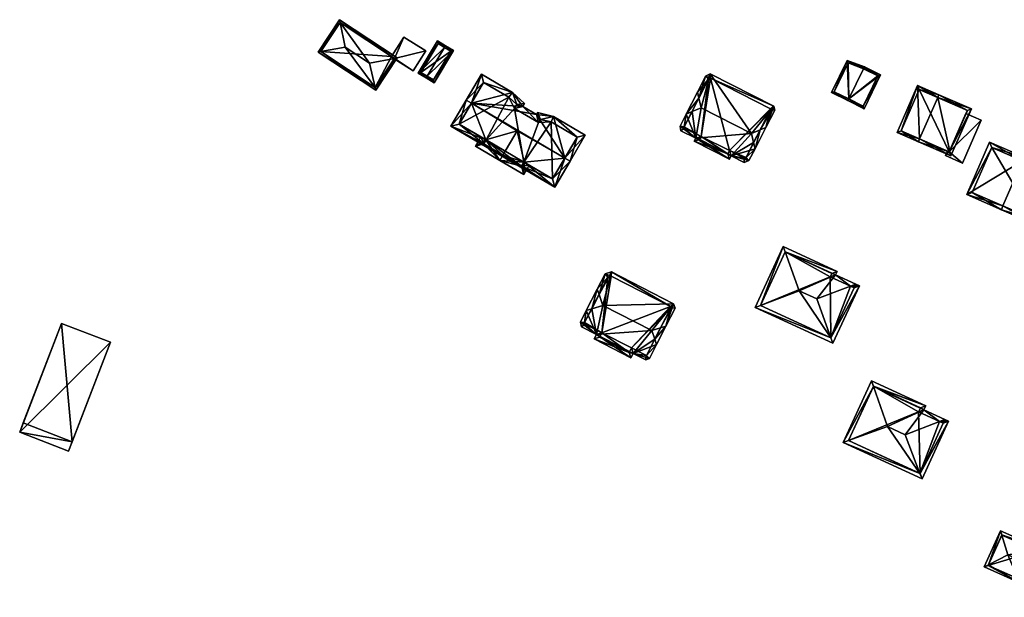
# Model space of a CAD drawing. Header units: inches. Extents: x 2528110 to 2532513, y 1151075 to 1152012.
# Tile 56 of 99: x 2531690 to 2531935, y 1151313 to 1151457. Entities that reach past the tile are written whole.
import ezdxf

# ---------------------------------------------------------------- set-up
doc = ezdxf.new("R2010")
doc.units = ezdxf.units.IN
doc.header["$MEASUREMENT"] = 0
doc.layers.add('Gebaeude Einzelhaus', color=10, linetype='Continuous')
doc.layers.add('Offenes Gebaeude', color=10, linetype='Continuous')

msp = doc.modelspace()

# ---------------------------------------------------------------- meshes
at = {"layer": 'Gebaeude Einzelhaus'}
mesh = msp.add_polyface(dxfattribs=at)
corners = [(2531778.654, 1151438.931, 395.509), (2531784.013, 1151447.024, 395.509), (2531783.317, 1151446.885, 395.666), (2531778.496, 1151439.635, 395.671), (2531777.146, 1151445.656, 397.056), (2531764.314, 1151448.426, 395.509), (2531765.025, 1151448.556, 395.671), (2531771.094, 1151449.663, 397.056), (2531769.817, 1151455.824, 395.666), (2531769.673, 1151456.519, 395.509), (2531783.32, 1151446.883, 395.665), (2531778.513, 1151439.624, 395.665), (2531765.006, 1151448.568, 395.664), (2531769.814, 1151455.826, 395.665), (2531783.318, 1151446.884, 392.827), (2531783.32, 1151446.883, 392.827), (2531782.625, 1151447.343, 392.827), (2531769.814, 1151455.826, 387.301), (2531782.625, 1151447.343, 387.301), (2531765.006, 1151448.568, 387.301), (2531778.513, 1151439.624, 387.301), (2531783.225, 1151446.74, 392.829), (2531783.225, 1151446.74, 387.301), (2531783.32, 1151446.883, 387.301)]
mesh.append_faces([[corners[k] for k in face] for face in [(6, 3, 5), (12, 6, 5), (13, 12, 9), (8, 13, 9), (9, 12, 5), (2, 8, 1), (10, 2, 1), (1, 8, 9), (3, 11, 0), (0, 11, 10), (5, 3, 0), (0, 10, 1), (8, 6, 7), (9, 5, 8), (8, 5, 6), (2, 8, 4), (4, 8, 7), (2, 1, 8), (8, 1, 9), (6, 3, 7), (7, 3, 4), (6, 5, 3), (3, 5, 0), (0, 2, 3), (3, 2, 4), (0, 1, 2)]], dxfattribs={"color": 13})
mesh.append_faces([[corners[k] for k in face] for face in [(18, 19, 17), (18, 20, 19), (18, 22, 20), (18, 23, 22), (10, 21, 15), (21, 20, 22), (10, 11, 21), (21, 11, 20), (11, 3, 20), (3, 6, 20), (20, 6, 19), (6, 12, 19), (12, 17, 19), (12, 13, 17), (13, 8, 17), (17, 16, 18), (16, 2, 14), (17, 8, 16), (16, 8, 2), (15, 14, 10), (10, 14, 2)]], dxfattribs={"color": 41})
mesh = msp.add_polyface(dxfattribs=at)
corners = [(2531783.32, 1151446.883, 392.827), (2531788.015, 1151443.744, 392.829), (2531791.139, 1151448.738, 392.757), (2531783.225, 1151446.74, 392.829), (2531785.645, 1151452.173, 392.757), (2531783.318, 1151446.884, 392.827), (2531782.625, 1151447.343, 392.827), (2531785.645, 1151452.173, 387.301), (2531791.139, 1151448.738, 387.301), (2531782.625, 1151447.343, 387.301), (2531788.015, 1151443.744, 387.301), (2531783.225, 1151446.74, 387.301), (2531783.32, 1151446.883, 387.301)]
mesh.append_faces([[corners[k] for k in face] for face in [(0, 4, 5), (5, 4, 6), (0, 2, 4), (3, 1, 0), (0, 1, 2)]], dxfattribs={"color": 13})
mesh.append_faces([[corners[k] for k in face] for face in [(7, 12, 9), (12, 10, 11), (7, 8, 12), (12, 8, 10), (2, 10, 8), (2, 1, 10), (11, 10, 3), (3, 10, 1), (7, 9, 4), (4, 9, 6), (4, 2, 7), (7, 2, 8)]], dxfattribs={"color": 41})
mesh = msp.add_polyface(dxfattribs=at)
corners = [(2531795.792, 1151449.614, 394.196), (2531794.045, 1151451.244, 392.757), (2531789.233, 1151443.208, 392.757), (2531796.049, 1151450.043, 394.196), (2531791.493, 1151442.437, 394.196), (2531791.236, 1151442.008, 394.196), (2531793.214, 1151440.823, 392.757), (2531798.026, 1151448.859, 392.757), (2531789.919, 1151443.38, 393.065), (2531794.218, 1151450.558, 393.065), (2531793.041, 1151441.509, 393.07), (2531797.34, 1151448.686, 393.069), (2531797.34, 1151448.686, 387.39), (2531794.218, 1151450.558, 387.39), (2531789.919, 1151443.38, 387.39), (2531793.041, 1151441.509, 387.39)]
mesh.append_faces([[corners[k] for k in face] for face in [(0, 9, 3), (11, 0, 3), (7, 11, 3), (6, 10, 11), (6, 11, 7), (4, 10, 5), (8, 4, 5), (5, 10, 6), (2, 8, 5), (9, 8, 1), (3, 9, 1), (1, 8, 2), (4, 7, 0), (0, 7, 3), (5, 6, 4), (4, 6, 7), (0, 2, 4), (4, 2, 5), (3, 1, 0), (0, 1, 2)]], dxfattribs={"color": 13})
mesh.append_faces([[corners[k] for k in face] for face in [(12, 15, 14), (12, 14, 13), (11, 15, 12), (10, 15, 11), (4, 15, 10), (14, 15, 8), (8, 15, 4), (13, 14, 9), (9, 14, 8), (12, 13, 9), (0, 12, 9), (11, 12, 0)]], dxfattribs={"color": 41})
mesh = msp.add_polyface(dxfattribs=at)
corners = [(2531900.183, 1151444.284, 395.074), (2531900.403, 1151444.735, 395.074), (2531896.121, 1151446.384, 393.652), (2531896.532, 1151436.803, 395.074), (2531892.205, 1151438.358, 393.651), (2531896.313, 1151436.354, 395.074), (2531904.41, 1151442.79, 393.397), (2531900.351, 1151434.322, 393.372), (2531896.369, 1151445.753, 393.808), (2531903.744, 1151442.558, 393.584), (2531900.207, 1151444.275, 395.064), (2531892.874, 1151438.588, 393.807), (2531900.121, 1151434.998, 393.561), (2531896.535, 1151436.802, 395.073), (2531900.207, 1151444.275, 388.318), (2531903.744, 1151442.558, 388.318), (2531896.369, 1151445.753, 388.318), (2531892.874, 1151438.588, 388.318), (2531896.535, 1151436.802, 388.318), (2531900.121, 1151434.998, 388.318)]
mesh.append_faces([[corners[k] for k in face] for face in [(6, 12, 9), (7, 12, 6), (13, 12, 5), (3, 13, 5), (11, 3, 5), (5, 12, 7), (4, 11, 5), (8, 11, 2), (2, 11, 4), (0, 8, 1), (10, 0, 1), (9, 10, 1), (6, 9, 1), (1, 8, 2), (2, 6, 1), (7, 3, 5), (7, 6, 3), (3, 6, 0), (0, 6, 1), (3, 4, 5), (0, 2, 3), (3, 2, 4), (0, 1, 2)]], dxfattribs={"color": 13})
mesh.append_faces([[corners[k] for k in face] for face in [(16, 18, 17), (14, 18, 16), (15, 19, 18), (15, 18, 14), (12, 19, 15), (12, 15, 9), (18, 19, 12), (13, 18, 12), (3, 18, 13), (17, 18, 11), (11, 18, 3), (16, 17, 8), (8, 17, 11), (14, 16, 8), (0, 14, 8), (10, 14, 0), (15, 14, 9), (9, 14, 10)]], dxfattribs={"color": 41})
mesh = msp.add_polyface(dxfattribs=at)
corners = [(2531825.792, 1151422.051, 403.128), (2531830.885, 1151427.761, 398.69), (2531822.93, 1151432.434, 398.69), (2531827.085, 1151421.291, 403.128), (2531818.715, 1151432.94, 399.694), (2531819.005, 1151433.434, 399.355), (2531802.493, 1151435.733, 403.128), (2531815.319, 1151434.934, 399.694), (2531812.761, 1151438.405, 398.69), (2531815.725, 1151435.625, 399.22), (2531804.998, 1151442.963, 398.69), (2531801.199, 1151436.493, 403.128), (2531823.264, 1151414.785, 398.69), (2531815.667, 1151420.987, 399.573), (2531815.005, 1151420.033, 398.892), (2531797.378, 1151429.986, 398.69), (2531813.887, 1151428.797, 403.004), (2531806.104, 1151426.601, 399.572), (2531805.573, 1151425.575, 398.894), (2531815.591, 1151421.031, 399.573), (2531806.158, 1151426.57, 399.572), (2531799.431, 1151430.52, 399.572), (2531822.73, 1151416.839, 399.573), (2531828.833, 1151427.228, 399.577), (2531822.354, 1151431.033, 399.577), (2531819.725, 1151431.696, 400.026), (2531819.249, 1151430.888, 400.581), (2531813.265, 1151434.4, 400.582), (2531813.824, 1151435.351, 399.929), (2531811.858, 1151437.196, 399.577), (2531805.533, 1151440.91, 399.577), (2531803.518, 1151425.039, 398.69), (2531809.586, 1151421.475, 403.004), (2531804.863, 1151427.33, 398.69), (2531810.347, 1151422.77, 403.004), (2531815.539, 1151417.979, 398.69), (2531816.885, 1151420.271, 398.69), (2531805.573, 1151425.575, 399.61), (2531806.158, 1151426.57, 399.61), (2531815.005, 1151420.033, 399.628), (2531815.591, 1151421.031, 399.628), (2531813.265, 1151434.4, 387.357), (2531819.249, 1151430.888, 387.357), (2531813.824, 1151435.351, 387.357), (2531811.858, 1151437.196, 387.357), (2531805.533, 1151440.91, 387.357), (2531799.431, 1151430.52, 387.357), (2531806.158, 1151426.57, 387.357), (2531805.573, 1151425.575, 387.357), (2531815.005, 1151420.033, 387.357), (2531815.591, 1151421.031, 387.357), (2531822.73, 1151416.839, 387.357), (2531828.833, 1151427.228, 387.357), (2531822.354, 1151431.033, 387.357), (2531819.725, 1151431.696, 387.357)]
mesh.append_faces([[corners[k] for k in face] for face in [(32, 39, 35), (35, 39, 36), (36, 39, 13), (13, 39, 40), (32, 34, 39), (31, 37, 32), (32, 37, 34), (37, 17, 38), (31, 33, 37), (37, 33, 17), (32, 13, 34), (34, 13, 16), (32, 35, 13), (13, 35, 36), (17, 34, 16), (17, 32, 34), (33, 31, 17), (17, 31, 32), (8, 30, 10), (10, 30, 11), (11, 30, 6), (8, 29, 30), (7, 28, 9), (9, 28, 8), (8, 28, 29), (7, 27, 28), (4, 26, 7), (7, 26, 27), (2, 25, 5), (5, 25, 4), (4, 25, 26), (2, 24, 25), (0, 23, 3), (3, 23, 1), (1, 23, 2), (2, 23, 24), (12, 22, 3), (3, 22, 0), (15, 14, 12), (12, 14, 22), (22, 14, 13), (13, 14, 19), (15, 18, 14), (18, 17, 20), (6, 21, 11), (11, 21, 15), (15, 21, 18), (18, 21, 17), (17, 18, 20), (14, 13, 19), (17, 15, 18), (18, 15, 14), (16, 6, 17), (17, 6, 15), (15, 6, 11), (0, 16, 13), (16, 0, 6), (14, 12, 13), (12, 14, 15), (13, 12, 0), (0, 12, 3), (6, 10, 11), (6, 8, 10), (6, 7, 8), (8, 7, 9), (0, 4, 6), (6, 4, 7), (0, 2, 4), (4, 2, 5), (3, 1, 0), (0, 1, 2)]], dxfattribs={"color": 13})
mesh.append_faces([[corners[k] for k in face] for face in [(40, 19, 13), (39, 19, 40), (39, 14, 19), (34, 14, 39), (37, 18, 34), (34, 18, 14), (38, 20, 37), (37, 20, 18), (17, 20, 38), (51, 53, 52), (53, 42, 54), (41, 44, 43), (44, 46, 45), (41, 47, 44), (44, 47, 46), (47, 49, 48), (51, 50, 53), (53, 50, 42), (42, 50, 41), (41, 50, 47), (47, 50, 49), (26, 25, 42), (42, 25, 54), (25, 24, 54), (54, 24, 53), (24, 23, 53), (53, 23, 52), (0, 22, 23), (23, 22, 52), (52, 22, 51), (13, 51, 22), (13, 50, 51), (13, 19, 50), (14, 50, 19), (14, 49, 50), (18, 48, 14), (14, 48, 49), (20, 47, 18), (18, 47, 48), (17, 47, 20), (21, 46, 17), (17, 46, 47), (21, 45, 46), (6, 30, 21), (21, 30, 45), (30, 29, 45), (45, 29, 44), (29, 43, 44), (29, 28, 43), (28, 41, 43), (28, 27, 41), (27, 26, 41), (41, 26, 42)]], dxfattribs={"color": 41})
mesh = msp.add_polyface(dxfattribs=at)
corners = [(2531858.42, 1151426.978, 400.555), (2531854.493, 1151429.961, 400.968), (2531854.716, 1151428.813, 400.53), (2531856.051, 1151433.013, 402.593), (2531866.79, 1151421.764, 400.16), (2531858.041, 1151426.236, 400.16), (2531867.213, 1151422.593, 400.601), (2531872.321, 1151428.156, 404.054), (2531859.726, 1151434.595, 404.054), (2531857.492, 1151433.633, 403.166), (2531871.66, 1151421.426, 401.069), (2531870.444, 1151420.914, 400.589), (2531873.164, 1151424.369, 402.636), (2531872.824, 1151425.898, 403.208), (2531875.885, 1151429.693, 402.636), (2531874.447, 1151429.073, 403.208), (2531877.843, 1151434.985, 399.978), (2531878.091, 1151434.008, 400.336), (2531862.028, 1151443.07, 399.978), (2531859.197, 1151436.969, 403.166), (2531860.863, 1151442.425, 400.501), (2531858.856, 1151438.5, 402.593), (2531855.54, 1151429.814, 401.132), (2531855.604, 1151429.489, 401.008), (2531859.771, 1151427.424, 401.035), (2531859.38, 1151426.675, 400.634), (2531866.355, 1151423.109, 400.634), (2531866.779, 1151423.945, 401.078), (2531870.489, 1151422.018, 401.066), (2531870.936, 1151422.206, 401.242), (2531877.03, 1151434.126, 400.516), (2531876.985, 1151434.3, 400.453), (2531862.046, 1151441.938, 400.452), (2531861.614, 1151441.698, 400.647), (2531870.936, 1151422.206, 387.64), (2531877.03, 1151434.126, 387.64), (2531876.985, 1151434.3, 387.64), (2531862.046, 1151441.938, 387.64), (2531861.614, 1151441.698, 387.64), (2531855.54, 1151429.814, 387.64), (2531855.604, 1151429.489, 387.64), (2531859.771, 1151427.424, 387.64), (2531859.38, 1151426.675, 387.64), (2531866.355, 1151423.109, 387.64), (2531866.779, 1151423.945, 387.64), (2531870.489, 1151422.018, 387.64)]
mesh.append_faces([[corners[k] for k in face] for face in [(9, 3, 19), (19, 3, 21), (33, 20, 32), (32, 20, 18), (19, 21, 33), (33, 21, 20), (17, 30, 31), (18, 16, 32), (32, 16, 31), (31, 16, 17), (30, 14, 15), (30, 17, 14), (10, 29, 12), (12, 29, 13), (6, 28, 11), (11, 28, 10), (10, 28, 29), (6, 27, 28), (5, 26, 4), (4, 26, 6), (6, 26, 27), (0, 25, 5), (5, 25, 26), (0, 24, 25), (1, 23, 2), (2, 23, 0), (0, 23, 24), (9, 22, 3), (3, 22, 1), (1, 22, 23), (15, 12, 13), (15, 14, 12), (19, 9, 8), (21, 3, 19), (19, 3, 9), (19, 20, 21), (7, 18, 8), (8, 18, 19), (19, 18, 20), (14, 16, 15), (15, 16, 7), (7, 16, 18), (16, 14, 17), (12, 15, 13), (13, 15, 7), (12, 14, 15), (7, 6, 13), (13, 6, 12), (12, 6, 10), (10, 6, 11), (3, 0, 9), (9, 0, 8), (8, 0, 7), (7, 0, 6), (6, 0, 4), (4, 0, 5), (3, 1, 0), (0, 1, 2)]], dxfattribs={"color": 13})
mesh.append_faces([[corners[k] for k in face] for face in [(44, 34, 45), (44, 35, 34), (44, 36, 35), (44, 37, 36), (42, 41, 43), (43, 41, 44), (44, 41, 37), (37, 41, 38), (38, 41, 39), (39, 41, 40), (29, 28, 34), (34, 28, 45), (28, 44, 45), (28, 27, 44), (27, 26, 44), (44, 26, 43), (26, 25, 43), (43, 25, 42), (25, 41, 42), (25, 24, 41), (24, 23, 41), (41, 23, 40), (23, 39, 40), (23, 22, 39), (19, 39, 9), (9, 39, 22), (19, 38, 39), (19, 33, 38), (33, 32, 38), (38, 32, 37), (32, 36, 37), (32, 31, 36), (31, 35, 36), (31, 30, 35), (15, 35, 30), (13, 34, 15), (15, 34, 35), (13, 29, 34)]], dxfattribs={"color": 41})
mesh = msp.add_polyface(dxfattribs=at)
corners = [(2531918.683, 1151437.153, 400.91), (2531921.961, 1151422.609, 398.209), (2531927.064, 1151434.32, 398.209), (2531914.18, 1151426.817, 400.91), (2531913.88, 1151426.129, 400.91), (2531918.983, 1151437.841, 400.91), (2531913.666, 1151440.156, 399.204), (2531908.564, 1151428.445, 399.204), (2531926.076, 1151433.933, 398.439), (2531921.574, 1151423.596, 398.439), (2531914.054, 1151439.169, 399.425), (2531909.551, 1151428.833, 399.425), (2531926.076, 1151433.933, 388.406), (2531914.054, 1151439.169, 388.406), (2531909.551, 1151428.833, 388.406), (2531921.112, 1151423.797, 394.067), (2531921.112, 1151423.797, 394.167), (2531921.574, 1151423.596, 388.406), (2531921.574, 1151423.596, 393.999), (2531921.574, 1151423.596, 394.099), (2531925.726, 1151433.129, 393.996), (2531925.726, 1151433.129, 394.096)]
mesh.append_faces([[corners[k] for k in face] for face in [(3, 9, 4), (11, 3, 4), (4, 9, 1), (7, 11, 4), (10, 11, 6), (6, 11, 7), (0, 10, 5), (8, 0, 5), (5, 10, 6), (2, 9, 8), (1, 9, 2), (2, 8, 5), (3, 7, 4), (5, 6, 0), (0, 6, 3), (3, 6, 7), (0, 2, 5), (4, 1, 3), (3, 1, 0), (0, 1, 2)]], dxfattribs={"color": 13})
mesh.append_faces([[corners[k] for k in face] for face in [(13, 17, 14), (12, 17, 13), (17, 20, 18), (21, 9, 19), (20, 8, 21), (21, 8, 9), (17, 12, 20), (20, 12, 8), (9, 16, 19), (15, 17, 18), (15, 14, 17), (9, 3, 16), (16, 3, 15), (15, 3, 14), (14, 3, 11), (11, 10, 14), (14, 10, 13), (0, 13, 10), (0, 12, 13), (0, 8, 12)]], dxfattribs={"color": 41})
mesh = msp.add_polyface(dxfattribs=at)
corners = [(2531939.83, 1151421.348, 404.527), (2531931.614, 1151426.012, 399.287), (2531925.928, 1151412.939, 399.287), (2531940.229, 1151422.265, 404.527), (2531934.942, 1151410.109, 404.527), (2531934.543, 1151409.192, 404.527), (2531943.269, 1151405.397, 399.287), (2531948.955, 1151418.47, 399.287), (2531927.244, 1151413.457, 399.845), (2531932.132, 1151424.696, 399.845), (2531942.751, 1151406.713, 399.838), (2531947.639, 1151417.952, 399.838), (2531947.639, 1151417.952, 389.028), (2531932.132, 1151424.696, 389.028), (2531927.244, 1151413.457, 389.028), (2531942.751, 1151406.713, 389.028)]
mesh.append_faces([[corners[k] for k in face] for face in [(0, 9, 3), (11, 0, 3), (3, 9, 1), (7, 10, 11), (7, 11, 3), (6, 10, 7), (4, 10, 5), (8, 4, 5), (5, 10, 6), (9, 8, 2), (1, 9, 2), (2, 8, 5), (0, 7, 3), (5, 6, 4), (4, 6, 0), (0, 6, 7), (0, 2, 4), (4, 2, 5), (3, 1, 0), (0, 1, 2)]], dxfattribs={"color": 13})
mesh.append_faces([[corners[k] for k in face] for face in [(13, 15, 14), (12, 15, 13), (11, 15, 12), (10, 15, 11), (14, 15, 4), (4, 15, 10), (8, 14, 4), (13, 14, 9), (9, 14, 8), (12, 13, 0), (0, 13, 9), (11, 12, 0)]], dxfattribs={"color": 41})
mesh = msp.add_polyface(dxfattribs=at)
corners = [(2531896.989, 1151390.124, 399.086), (2531898.308, 1151390.618, 398.694), (2531893.244, 1151392.951, 398.694), (2531880.666, 1151398.692, 398.715), (2531893.645, 1151393.821, 398.319), (2531884.198, 1151388.985, 401.59), (2531888.564, 1151386.973, 401.59), (2531880.18, 1151400.028, 398.319), (2531873.189, 1151384.86, 398.319), (2531874.52, 1151385.359, 398.714), (2531892.093, 1151377.26, 398.715), (2531892.579, 1151375.923, 398.319), (2531899.169, 1151390.221, 398.319), (2531892.316, 1151393.324, 398.714), (2531880.67, 1151398.701, 398.711), (2531891.916, 1151392.461, 399.086), (2531874.516, 1151385.35, 398.711), (2531892.089, 1151377.25, 398.711), (2531897.843, 1151389.731, 398.714), (2531897.843, 1151389.731, 385.134), (2531891.916, 1151392.461, 385.134), (2531892.316, 1151393.324, 385.134), (2531880.67, 1151398.701, 385.134), (2531874.516, 1151385.35, 385.134), (2531892.089, 1151377.25, 385.134)]
mesh.append_faces([[corners[k] for k in face] for face in [(12, 18, 1), (1, 18, 0), (11, 10, 12), (12, 10, 18), (17, 10, 11), (8, 9, 16), (8, 17, 11), (8, 16, 17), (3, 7, 14), (7, 9, 8), (7, 3, 9), (13, 2, 15), (15, 2, 0), (0, 2, 1), (7, 4, 14), (14, 4, 13), (13, 4, 2), (10, 0, 6), (10, 12, 0), (0, 12, 1), (10, 11, 12), (9, 10, 5), (5, 10, 6), (9, 8, 10), (10, 8, 11), (7, 9, 3), (3, 9, 5), (7, 8, 9), (3, 4, 7), (0, 2, 6), (6, 2, 5), (5, 2, 3), (3, 2, 4), (0, 1, 2)]], dxfattribs={"color": 13})
mesh.append_faces([[corners[k] for k in face] for face in [(20, 24, 23), (20, 23, 22), (20, 22, 21), (19, 24, 20), (10, 24, 19), (17, 24, 10), (10, 19, 18), (23, 24, 16), (16, 24, 17), (22, 23, 9), (9, 23, 16), (3, 22, 9), (14, 22, 3), (21, 22, 14), (13, 21, 14), (20, 21, 13), (15, 20, 13), (19, 20, 0), (0, 20, 15), (18, 19, 0)]], dxfattribs={"color": 41})
mesh = msp.add_polyface(dxfattribs=at)
corners = [(2531848.204, 1151376.93, 401.71), (2531848.644, 1151375.6, 401.211), (2531850.985, 1151380.169, 401.211), (2531849.646, 1151379.748, 401.711), (2531847.496, 1151379.071, 402.514), (2531853.268, 1151384.625, 398.671), (2531852.885, 1151385.76, 398.248), (2531835.224, 1151385.358, 402.514), (2531837.436, 1151393.673, 398.248), (2531834.319, 1151388.095, 401.488), (2531835.795, 1151393.171, 398.854), (2531833.878, 1151389.428, 400.988), (2531832.474, 1151384.494, 401.488), (2531831.134, 1151384.073, 400.988), (2531833.633, 1151378.09, 398.865), (2531829.655, 1151381.185, 399.341), (2531829.944, 1151379.979, 398.864), (2531842.26, 1151372.305, 398.248), (2531833.079, 1151377.008, 398.248), (2531842.815, 1151373.388, 398.865), (2531846.859, 1151372.113, 399.224), (2531845.991, 1151371.761, 398.865), (2531852.185, 1151384.706, 398.886), (2531852.068, 1151385.055, 398.755), (2531837.341, 1151392.598, 398.755), (2531836.493, 1151392.339, 399.069), (2531846.139, 1151372.9, 399.413), (2531846.04, 1151372.86, 399.372), (2531841.826, 1151373.651, 398.755), (2531842.381, 1151374.733, 399.372), (2531834.424, 1151377.443, 398.756), (2531830.809, 1151380.659, 399.371), (2531834.978, 1151378.525, 399.372), (2531830.714, 1151381.059, 399.53), (2531846.139, 1151372.9, 385.351), (2531852.185, 1151384.706, 385.351), (2531852.068, 1151385.055, 385.351), (2531837.341, 1151392.598, 385.351), (2531836.493, 1151392.339, 385.351), (2531830.714, 1151381.059, 385.351), (2531830.809, 1151380.659, 385.351), (2531834.978, 1151378.525, 385.351), (2531834.424, 1151377.443, 385.351), (2531841.826, 1151373.651, 385.351), (2531842.381, 1151374.733, 385.351), (2531846.04, 1151372.86, 385.351)]
mesh.append_faces([[corners[k] for k in face] for face in [(33, 13, 12), (31, 15, 33), (33, 15, 13), (31, 16, 15), (30, 14, 32), (32, 14, 31), (31, 14, 16), (28, 18, 30), (30, 18, 14), (28, 17, 18), (27, 19, 29), (29, 19, 28), (28, 19, 17), (27, 21, 19), (26, 20, 27), (27, 20, 21), (0, 1, 26), (26, 1, 20), (11, 12, 13), (11, 9, 12), (10, 25, 11), (11, 25, 9), (8, 24, 10), (10, 24, 25), (6, 23, 8), (8, 23, 24), (6, 22, 23), (1, 0, 2), (2, 0, 3), (2, 22, 5), (5, 22, 6), (2, 3, 22), (4, 19, 0), (0, 19, 1), (1, 19, 20), (20, 19, 21), (12, 14, 7), (7, 14, 4), (4, 14, 19), (19, 14, 17), (17, 14, 18), (14, 15, 16), (12, 13, 14), (14, 13, 15), (9, 12, 7), (9, 11, 12), (12, 11, 13), (9, 10, 11), (7, 8, 9), (9, 8, 10), (2, 6, 3), (3, 6, 4), (4, 6, 7), (7, 6, 8), (2, 5, 6), (0, 3, 4), (0, 2, 3), (0, 1, 2)]], dxfattribs={"color": 13})
mesh.append_faces([[corners[k] for k in face] for face in [(44, 34, 45), (44, 35, 34), (44, 36, 35), (42, 41, 43), (43, 41, 44), (44, 41, 36), (36, 41, 37), (37, 41, 38), (38, 41, 39), (39, 41, 40), (26, 27, 34), (34, 27, 45), (27, 29, 45), (45, 29, 44), (29, 28, 44), (44, 28, 43), (28, 42, 43), (28, 30, 42), (30, 41, 42), (30, 32, 41), (32, 31, 41), (41, 31, 40), (31, 39, 40), (31, 33, 39), (9, 33, 12), (9, 39, 33), (9, 25, 39), (39, 25, 38), (25, 24, 38), (38, 24, 37), (24, 23, 37), (37, 23, 36), (23, 35, 36), (23, 22, 35), (3, 34, 22), (22, 34, 35), (0, 26, 3), (3, 26, 34)]], dxfattribs={"color": 41})
mesh = msp.add_polyface(dxfattribs=at)
corners = [(2531703.026, 1151351.368, 388.986), (2531700.386, 1151380.865, 388.986), (2531690.845, 1151356.051, 388.986), (2531712.568, 1151376.181, 388.986), (2531689.963, 1151353.755, 387.3), (2531702.144, 1151349.071, 387.3), (2531702.144, 1151349.071, 378.426), (2531712.568, 1151376.181, 378.426), (2531700.386, 1151380.865, 378.426), (2531689.963, 1151353.755, 378.426)]
mesh.append_faces([[corners[k] for k in face] for face in [(2, 4, 0), (0, 4, 5), (3, 1, 0), (0, 1, 2)]], dxfattribs={"color": 13})
mesh.append_faces([[corners[k] for k in face] for face in [(7, 9, 8), (7, 6, 9), (5, 4, 6), (6, 4, 9), (2, 9, 4), (2, 8, 9), (2, 1, 8), (1, 3, 8), (8, 3, 7), (3, 0, 7), (7, 0, 6), (6, 0, 5)]], dxfattribs={"color": 41})
mesh = msp.add_polyface(dxfattribs=at)
corners = [(2531914.257, 1151343.475, 398.252), (2531914.768, 1151342.138, 397.884), (2531921.395, 1151356.481, 397.884), (2531919.156, 1151356.414, 398.604), (2531920.455, 1151356.915, 398.256), (2531910.58, 1151353.105, 400.899), (2531915.245, 1151359.323, 398.256), (2531902.661, 1151365.176, 398.243), (2531915.694, 1151360.293, 397.884), (2531906.176, 1151355.139, 400.899), (2531902.186, 1151366.533, 397.884), (2531895.111, 1151351.22, 397.884), (2531896.461, 1151351.698, 398.252), (2531920.06, 1151355.996, 398.246), (2531914.279, 1151343.465, 398.243), (2531913.918, 1151358.835, 398.604), (2531914.366, 1151359.804, 398.232), (2531902.675, 1151365.205, 398.232), (2531896.439, 1151351.709, 398.243), (2531896.462, 1151351.698, 398.252), (2531920.06, 1151355.996, 384.179), (2531913.918, 1151358.835, 384.179), (2531914.366, 1151359.804, 384.179), (2531902.675, 1151365.205, 384.179), (2531896.439, 1151351.709, 384.179), (2531914.279, 1151343.465, 384.179)]
mesh.append_faces([[corners[k] for k in face] for face in [(1, 0, 14), (19, 11, 18), (19, 0, 11), (11, 0, 1), (7, 10, 17), (10, 7, 11), (11, 7, 18), (8, 17, 10), (6, 16, 8), (8, 16, 17), (6, 15, 16), (4, 3, 6), (6, 3, 15), (13, 2, 14), (14, 2, 1), (3, 4, 13), (13, 4, 2), (11, 0, 12), (12, 0, 9), (9, 0, 5), (11, 1, 0), (7, 12, 9), (7, 11, 12), (7, 10, 11), (7, 8, 10), (3, 6, 5), (5, 6, 9), (9, 6, 7), (7, 6, 8), (3, 4, 6), (0, 3, 5), (0, 2, 3), (3, 2, 4), (0, 1, 2)]], dxfattribs={"color": 13})
mesh.append_faces([[corners[k] for k in face] for face in [(21, 25, 24), (21, 24, 23), (21, 23, 22), (20, 25, 21), (13, 14, 20), (20, 14, 25), (14, 0, 25), (0, 19, 25), (25, 19, 24), (19, 18, 24), (18, 7, 24), (24, 7, 23), (7, 17, 23), (17, 16, 23), (23, 16, 22), (16, 21, 22), (16, 15, 21), (3, 21, 15), (3, 20, 21), (3, 13, 20)]], dxfattribs={"color": 41})
mesh = msp.add_polyface(dxfattribs=at)
corners = [(2531946.949, 1151313.706, 393.009), (2531947.288, 1151312.624, 392.463), (2531951.297, 1151321.628, 392.463), (2531950.298, 1151321.227, 393.01), (2531945.229, 1151319.194, 395.78), (2531939.166, 1151316.24, 392.463), (2531936.165, 1151323.23, 395.78), (2531931.36, 1151320.743, 393.066), (2531930.293, 1151320.191, 392.463), (2531934.641, 1151328.112, 393.066), (2531943.861, 1151324.94, 392.463), (2531934.303, 1151329.196, 392.463), (2531943.505, 1151324.277, 392.994), (2531943.556, 1151324.254, 392.994), (2531950.612, 1151321.933, 392.463), (2531931.283, 1151320.571, 392.945), (2531940.046, 1151316.669, 392.945), (2531946.908, 1151313.614, 392.945), (2531934.683, 1151328.206, 392.993), (2531947.087, 1151332.183, 393.037), (2531946.765, 1151333.304, 392.463), (2531942.871, 1151324.559, 392.463), (2531948.626, 1151326.823, 395.78), (2531939.471, 1151316.925, 392.463), (2531953.855, 1151329.216, 393.009), (2531954.886, 1151329.688, 392.463), (2531954.355, 1151328.495, 392.463), (2531954.377, 1151328.782, 392.533), (2531954.594, 1151329.032, 392.463), (2531943.556, 1151324.254, 393.037), (2531953.896, 1151329.308, 392.945), (2531947.145, 1151332.314, 392.945), (2531950.299, 1151321.228, 393.009), (2531943.861, 1151324.94, 386.182), (2531943.556, 1151324.254, 386.182), (2531934.683, 1151328.206, 386.182), (2531931.283, 1151320.571, 386.182), (2531946.908, 1151313.614, 386.182), (2531950.612, 1151321.933, 386.182), (2531952.735, 1151326.7, 391.869), (2531953.78, 1151329.048, 392.533), (2531952.735, 1151326.7, 391.769), (2531953.896, 1151329.308, 386.182), (2531953.78, 1151329.048, 392.433), (2531953.896, 1151329.308, 392.37), (2531953.896, 1151329.308, 392.47), (2531953.209, 1151329.614, 392.37), (2531947.145, 1151332.314, 386.182), (2531953.209, 1151329.614, 392.47)]
mesh.append_faces([[corners[k] for k in face] for face in [(25, 24, 30), (26, 24, 27), (27, 24, 28), (28, 24, 25), (26, 2, 24), (24, 2, 32), (23, 16, 5), (25, 31, 20), (20, 31, 19), (25, 30, 31), (20, 19, 21), (21, 19, 12), (12, 19, 29), (3, 22, 4), (24, 28, 25), (24, 27, 28), (22, 26, 24), (24, 26, 27), (3, 2, 22), (22, 2, 26), (24, 19, 22), (25, 20, 24), (24, 20, 19), (23, 5, 16), (19, 12, 22), (22, 12, 4), (19, 21, 12), (19, 20, 21), (9, 11, 18), (7, 11, 9), (7, 8, 11), (11, 10, 18), (18, 10, 12), (12, 10, 13), (3, 14, 2), (1, 17, 0), (5, 17, 1), (5, 16, 17), (5, 15, 16), (5, 8, 15), (15, 8, 7), (2, 0, 3), (2, 1, 0), (11, 7, 9), (9, 7, 6), (11, 8, 7), (3, 2, 14), (12, 6, 4), (12, 9, 6), (13, 10, 12), (12, 10, 9), (9, 10, 11), (5, 7, 8), (5, 6, 7), (5, 4, 6), (5, 0, 4), (5, 1, 0), (0, 3, 4), (0, 2, 3), (0, 1, 2)]], dxfattribs={"color": 13})
mesh.append_faces([[corners[k] for k in face] for face in [(38, 33, 42), (42, 33, 47), (29, 13, 12), (19, 10, 29), (29, 10, 13), (19, 47, 10), (10, 47, 33), (19, 31, 47), (42, 46, 44), (48, 30, 45), (46, 31, 48), (48, 31, 30), (42, 47, 46), (46, 47, 31), (30, 40, 45), (41, 42, 43), (43, 42, 44), (41, 38, 42), (39, 14, 41), (41, 14, 38), (39, 3, 14), (30, 24, 40), (40, 24, 39), (39, 24, 3), (35, 34, 36), (36, 34, 37), (37, 34, 38), (38, 34, 33), (3, 38, 32), (32, 38, 14), (3, 37, 38), (3, 0, 37), (37, 0, 17), (36, 16, 15), (36, 37, 16), (16, 37, 17), (15, 7, 36), (9, 35, 7), (7, 35, 36), (9, 18, 35), (12, 35, 18), (12, 34, 35), (12, 13, 34), (10, 34, 13), (10, 33, 34)]], dxfattribs={"color": 41})
at = {"layer": 'Offenes Gebaeude'}
mesh = msp.add_polyface(dxfattribs=at)
corners = [(2531921.574, 1151423.596, 394.099), (2531924.885, 1151420.812, 393.54), (2531929.507, 1151431.493, 393.54), (2531920.619, 1151422.658, 394.167), (2531925.726, 1151433.129, 394.096), (2531921.112, 1151423.797, 394.167), (2531920.619, 1151422.658, 394.067), (2531924.885, 1151420.812, 393.44), (2531929.507, 1151431.493, 393.44), (2531925.726, 1151433.129, 393.996), (2531921.112, 1151423.797, 394.067), (2531921.574, 1151423.596, 393.999)]
mesh.append_faces([[corners[k] for k in face] for face in [(3, 0, 5), (0, 2, 4), (3, 1, 0), (0, 1, 2)]], dxfattribs={"color": 13})
mesh.append_faces([[corners[k] for k in face] for face in [(8, 11, 9), (11, 6, 10), (8, 7, 11), (11, 7, 6), (6, 5, 10), (6, 3, 5), (8, 9, 2), (2, 9, 4), (2, 1, 8), (8, 1, 7), (1, 6, 7), (1, 3, 6)]], dxfattribs={"color": 41})

doc.saveas('drawing.dxf')
